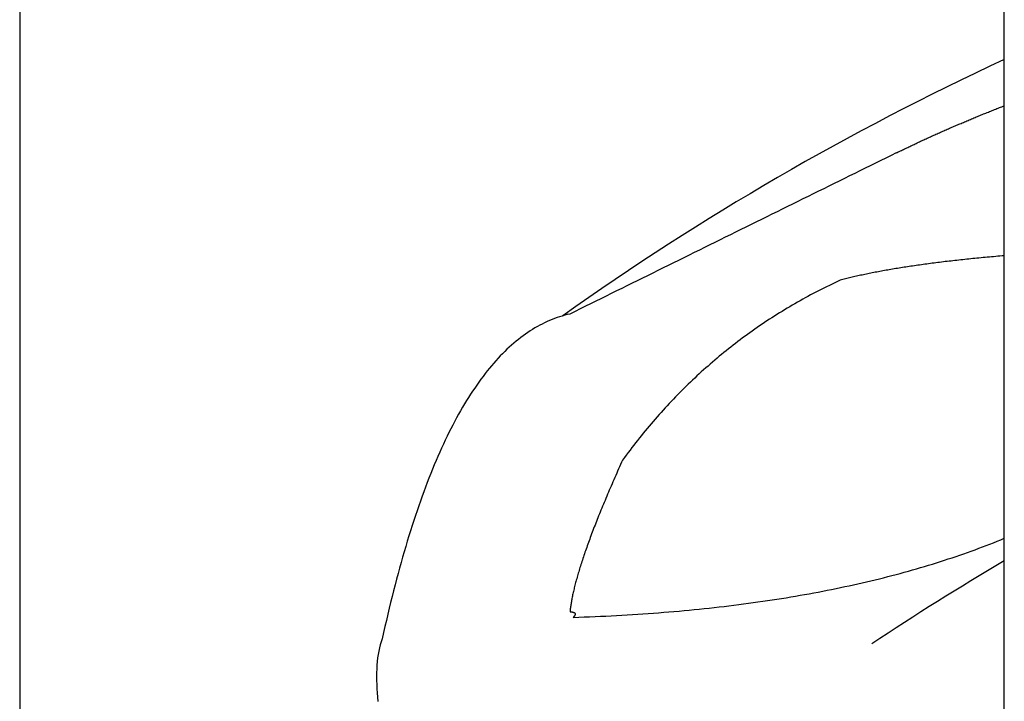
# Model space of a CAD drawing. Extents: x 1073 to 6773, y 6341 to 11366.
# Tile 4 of 58: x 1073 to 1473, y 8765 to 9042. Entities that reach past the tile are written whole.
import ezdxf

# ---------------------------------------------------------------- set-up
doc = ezdxf.new("R2010")
doc.units = 0
doc.layers.get('0').update_dxf_attribs({"linetype": 'CONTINUOUS'})
doc.layers.add('CAR', color=10, linetype='CONTINUOUS')

msp = doc.modelspace()

# ---------------------------------------------------------------- linework, layer by layer
for p, q in [((1072.77, 10865.9), (1072.77, 6515.9)), ((1472.77, 8758.02), (1472.77, 10083.02))]:
    msp.add_line(p, q)
at = {"layer": 'CAR'}
for points in [[(1428.86, 8987.61, 0), (1429.28, 8987.81, 0), (1429.7, 8988.02, 0), (1430.12, 8988.23, 0), (1430.55, 8988.43, 0), (1430.97, 8988.64, 0), (1431.4, 8988.85, 0), (1431.82, 8989.05, 0), (1432.25, 8989.26, 0), (1432.68, 8989.47, 0), (1433.11, 8989.67, 0), (1433.54, 8989.88, 0), (1433.97, 8990.08, 0), (1434.4, 8990.29, 0), (1434.83, 8990.5, 0), (1435.26, 8990.7, 0), (1435.7, 8990.91, 0), (1436.13, 8991.11, 0), (1436.57, 8991.32, 0), (1437.01, 8991.52, 0), (1437.44, 8991.73, 0), (1437.88, 8991.93, 0), (1438.32, 8992.14, 0), (1438.76, 8992.34, 0), (1439.2, 8992.55, 0), (1439.65, 8992.75, 0), (1440.09, 8992.96, 0), (1440.53, 8993.16, 0), (1440.98, 8993.36, 0), (1441.42, 8993.57, 0), (1441.87, 8993.77, 0), (1442.32, 8993.98, 0), (1442.76, 8994.18, 0), (1443.21, 8994.38, 0), (1443.66, 8994.59, 0), (1444.11, 8994.79, 0), (1444.57, 8994.99, 0), (1445.02, 8995.2, 0), (1445.47, 8995.4, 0), (1445.93, 8995.6, 0), (1446.38, 8995.81, 0), (1446.84, 8996.01, 0), (1447.29, 8996.21, 0), (1447.75, 8996.41, 0), (1448.21, 8996.62, 0), (1448.67, 8996.82, 0), (1449.13, 8997.02, 0), (1449.59, 8997.22, 0), (1450.06, 8997.43, 0), (1450.52, 8997.63, 0), (1450.98, 8997.83, 0), (1451.45, 8998.03, 0), (1451.91, 8998.23, 0), (1452.38, 8998.43, 0), (1452.85, 8998.64, 0), (1453.32, 8998.84, 0), (1453.78, 8999.04, 0), (1454.26, 8999.24, 0), (1454.73, 8999.44, 0), (1455.2, 8999.64, 0), (1455.67, 8999.84, 0), (1456.14, 9000.04, 0), (1456.62, 9000.24, 0), (1457.09, 9000.44, 0), (1457.57, 9000.64, 0), (1458.05, 9000.84, 0), (1458.53, 9001.04, 0), (1459.01, 9001.24, 0), (1459.49, 9001.44, 0), (1459.97, 9001.64, 0), (1460.45, 9001.84, 0), (1460.93, 9002.04, 0), (1461.41, 9002.24, 0), (1461.9, 9002.44, 0), (1462.38, 9002.64, 0), (1462.87, 9002.84, 0), (1463.36, 9003.04, 0), (1463.84, 9003.24, 0), (1464.33, 9003.44, 0), (1464.82, 9003.64, 0), (1465.31, 9003.84, 0), (1465.8, 9004.03, 0), (1466.3, 9004.23, 0), (1466.79, 9004.43, 0), (1467.28, 9004.63, 0), (1467.78, 9004.83, 0), (1468.27, 9005.03, 0), (1468.77, 9005.22, 0), (1469.27, 9005.42, 0), (1469.77, 9005.62, 0), (1470.27, 9005.82, 0), (1470.77, 9006.01, 0), (1471.27, 9006.21, 0), (1471.77, 9006.41, 0), (1472.27, 9006.61, 0), (1472.77, 9006.8, 0)], [(1428.86, 8987.61, 0), (1426.75, 8986.57, 0), (1424.65, 8985.53, 0), (1422.55, 8984.49, 0), (1420.44, 8983.45, 0), (1418.34, 8982.42, 0), (1416.23, 8981.38, 0), (1414.13, 8980.34, 0), (1412.02, 8979.3, 0), (1409.92, 8978.26, 0), (1407.82, 8977.23, 0), (1405.71, 8976.19, 0), (1403.61, 8975.15, 0), (1401.5, 8974.11, 0), (1399.4, 8973.07, 0), (1397.29, 8972.03, 0), (1395.19, 8971, 0), (1393.09, 8969.96, 0), (1390.98, 8968.92, 0), (1388.88, 8967.88, 0), (1386.77, 8966.84, 0), (1384.67, 8965.81, 0), (1382.56, 8964.77, 0), (1380.46, 8963.73, 0), (1378.35, 8962.69, 0), (1376.25, 8961.65, 0), (1374.15, 8960.61, 0), (1372.04, 8959.58, 0), (1369.94, 8958.54, 0), (1367.83, 8957.5, 0), (1365.73, 8956.46, 0), (1363.62, 8955.42, 0), (1361.52, 8954.39, 0), (1359.42, 8953.35, 0), (1357.31, 8952.31, 0), (1355.21, 8951.27, 0), (1353.1, 8950.23, 0), (1351, 8949.19, 0), (1348.89, 8948.16, 0), (1346.79, 8947.12, 0), (1344.69, 8946.08, 0), (1342.58, 8945.04, 0), (1340.48, 8944, 0), (1338.37, 8942.97, 0), (1336.27, 8941.93, 0), (1334.16, 8940.89, 0), (1332.06, 8939.85, 0), (1329.95, 8938.81, 0), (1327.85, 8937.77, 0), (1325.75, 8936.74, 0), (1323.64, 8935.7, 0), (1321.54, 8934.66, 0), (1319.43, 8933.62, 0), (1317.33, 8932.58, 0), (1315.22, 8931.55, 0), (1313.12, 8930.51, 0), (1311.02, 8929.47, 0), (1308.91, 8928.43, 0), (1306.81, 8927.39, 0), (1304.7, 8926.35, 0), (1302.6, 8925.32, 0), (1300.49, 8924.28, 0), (1298.39, 8923.24, 0), (1296.29, 8922.2, 0)], [(1472.77, 8945.85, 0), (1471.9, 8945.78, 0), (1471.02, 8945.7, 0), (1470.15, 8945.63, 0), (1469.28, 8945.55, 0), (1468.42, 8945.48, 0), (1467.55, 8945.4, 0), (1466.7, 8945.32, 0), (1465.84, 8945.24, 0), (1465, 8945.17, 0), (1464.15, 8945.09, 0), (1463.31, 8945.01, 0), (1462.47, 8944.93, 0), (1461.64, 8944.85, 0), (1460.81, 8944.76, 0), (1459.98, 8944.68, 0), (1459.16, 8944.6, 0), (1458.34, 8944.51, 0), (1457.52, 8944.43, 0), (1456.71, 8944.34, 0), (1455.9, 8944.26, 0), (1455.1, 8944.17, 0), (1454.3, 8944.08, 0), (1453.5, 8944, 0), (1452.71, 8943.91, 0), (1451.92, 8943.82, 0), (1451.14, 8943.73, 0), (1450.36, 8943.64, 0), (1449.58, 8943.55, 0), (1448.81, 8943.46, 0), (1448.04, 8943.36, 0), (1447.27, 8943.27, 0), (1446.51, 8943.18, 0), (1445.75, 8943.08, 0), (1445, 8942.99, 0), (1444.25, 8942.89, 0), (1443.5, 8942.8, 0), (1442.76, 8942.7, 0), (1442.02, 8942.6, 0), (1441.28, 8942.5, 0), (1440.55, 8942.41, 0), (1439.82, 8942.31, 0), (1439.1, 8942.21, 0), (1438.38, 8942.1, 0), (1437.66, 8942, 0), (1436.95, 8941.9, 0), (1436.24, 8941.8, 0), (1435.54, 8941.69, 0), (1434.83, 8941.59, 0), (1434.14, 8941.49, 0), (1433.44, 8941.38, 0), (1432.75, 8941.27, 0), (1432.07, 8941.17, 0), (1431.38, 8941.06, 0), (1430.71, 8940.95, 0), (1430.03, 8940.84, 0), (1429.36, 8940.73, 0), (1428.69, 8940.62, 0), (1428.03, 8940.51, 0), (1427.37, 8940.4, 0), (1426.71, 8940.29, 0), (1426.06, 8940.18, 0), (1425.41, 8940.06, 0), (1424.77, 8939.95, 0), (1424.13, 8939.84, 0), (1423.49, 8939.72, 0), (1422.86, 8939.6, 0), (1422.23, 8939.49, 0), (1421.6, 8939.37, 0), (1420.98, 8939.25, 0), (1420.36, 8939.13, 0), (1419.75, 8939.01, 0), (1419.14, 8938.89, 0), (1418.53, 8938.77, 0), (1417.93, 8938.65, 0), (1417.33, 8938.53, 0), (1416.74, 8938.41, 0), (1416.14, 8938.29, 0), (1415.56, 8938.16, 0), (1414.97, 8938.04, 0), (1414.39, 8937.91, 0), (1413.82, 8937.79, 0), (1413.25, 8937.66, 0), (1412.68, 8937.53, 0), (1412.11, 8937.41, 0), (1411.55, 8937.28, 0), (1410.99, 8937.15, 0), (1410.44, 8937.02, 0), (1409.89, 8936.89, 0), (1409.34, 8936.76, 0), (1408.8, 8936.62, 0), (1408.26, 8936.49, 0), (1407.73, 8936.36, 0), (1407.2, 8936.23, 0), (1406.67, 8936.09, 0), (1406.15, 8935.96, 0)], [(1406.15, 8935.96, 0), (1405.03, 8935.44, 0), (1403.92, 8934.91, 0), (1402.81, 8934.38, 0), (1401.7, 8933.84, 0), (1400.6, 8933.3, 0), (1399.5, 8932.75, 0), (1398.41, 8932.2, 0), (1397.32, 8931.64, 0), (1396.24, 8931.08, 0), (1395.15, 8930.51, 0), (1394.08, 8929.94, 0), (1393, 8929.36, 0), (1391.93, 8928.78, 0), (1390.87, 8928.19, 0), (1389.81, 8927.59, 0), (1388.75, 8926.99, 0), (1387.69, 8926.39, 0), (1386.64, 8925.78, 0), (1385.6, 8925.16, 0), (1384.56, 8924.54, 0), (1383.52, 8923.92, 0), (1382.49, 8923.28, 0), (1381.46, 8922.65, 0), (1380.43, 8922, 0), (1379.41, 8921.36, 0), (1378.39, 8920.7, 0), (1377.37, 8920.05, 0), (1376.36, 8919.38, 0), (1375.36, 8918.71, 0), (1374.36, 8918.04, 0), (1373.36, 8917.36, 0), (1372.36, 8916.68, 0), (1371.37, 8915.99, 0), (1370.39, 8915.29, 0), (1369.4, 8914.59, 0), (1368.43, 8913.89, 0), (1367.45, 8913.18, 0), (1366.48, 8912.46, 0), (1365.51, 8911.74, 0), (1364.55, 8911.01, 0), (1363.59, 8910.28, 0), (1362.64, 8909.54, 0), (1361.69, 8908.8, 0), (1360.74, 8908.05, 0), (1359.8, 8907.3, 0), (1358.86, 8906.54, 0), (1357.92, 8905.78, 0), (1356.99, 8905.01, 0), (1356.07, 8904.23, 0), (1355.14, 8903.45, 0), (1354.22, 8902.67, 0), (1353.31, 8901.88, 0), (1352.4, 8901.08, 0), (1351.49, 8900.28, 0), (1350.59, 8899.48, 0), (1349.69, 8898.67, 0), (1348.79, 8897.85, 0), (1347.9, 8897.03, 0), (1347.02, 8896.2, 0), (1346.13, 8895.37, 0), (1345.25, 8894.53, 0), (1344.38, 8893.69, 0), (1343.51, 8892.84, 0), (1342.64, 8891.98, 0), (1341.78, 8891.13, 0), (1340.92, 8890.26, 0), (1340.06, 8889.39, 0), (1339.21, 8888.52, 0), (1338.36, 8887.64, 0), (1337.52, 8886.75, 0), (1336.68, 8885.86, 0), (1335.84, 8884.97, 0), (1335.01, 8884.06, 0), (1334.18, 8883.16, 0), (1333.36, 8882.25, 0), (1332.54, 8881.33, 0), (1331.72, 8880.41, 0), (1330.91, 8879.48, 0), (1330.1, 8878.55, 0), (1329.3, 8877.61, 0), (1328.5, 8876.66, 0), (1327.7, 8875.72, 0), (1326.91, 8874.76, 0), (1326.12, 8873.8, 0), (1325.34, 8872.84, 0), (1324.56, 8871.87, 0), (1323.78, 8870.89, 0), (1323.01, 8869.91, 0), (1322.24, 8868.93, 0), (1321.48, 8867.94, 0), (1320.72, 8866.94, 0), (1319.96, 8865.94, 0), (1319.21, 8864.93, 0), (1318.46, 8863.92, 0), (1317.72, 8862.9, 0)], [(1296.29, 8922.2, 0), (1295.24, 8921.95, 0), (1294.2, 8921.68, 0), (1293.16, 8921.39, 0), (1292.13, 8921.06, 0), (1291.1, 8920.72, 0), (1290.08, 8920.35, 0), (1289.06, 8919.96, 0), (1288.05, 8919.54, 0), (1287.04, 8919.1, 0), (1286.04, 8918.63, 0), (1285.05, 8918.14, 0), (1284.06, 8917.63, 0), (1283.07, 8917.09, 0), (1282.09, 8916.52, 0), (1281.12, 8915.94, 0), (1280.15, 8915.32, 0), (1279.18, 8914.69, 0), (1278.22, 8914.03, 0), (1277.27, 8913.34, 0), (1276.32, 8912.63, 0), (1275.38, 8911.9, 0), (1274.44, 8911.14, 0), (1273.51, 8910.36, 0), (1272.58, 8909.55, 0), (1271.66, 8908.72, 0), (1270.74, 8907.87, 0), (1269.83, 8906.99, 0), (1268.92, 8906.09, 0), (1268.02, 8905.16, 0), (1267.12, 8904.21, 0), (1266.23, 8903.23, 0), (1265.35, 8902.23, 0), (1264.47, 8901.21, 0), (1263.59, 8900.16, 0), (1262.72, 8899.08, 0), (1261.85, 8897.99, 0), (1261, 8896.86, 0), (1260.14, 8895.72, 0), (1259.29, 8894.55, 0), (1258.45, 8893.35, 0), (1257.61, 8892.13, 0), (1256.77, 8890.89, 0), (1255.95, 8889.62, 0), (1255.12, 8888.33, 0), (1254.3, 8887.02, 0), (1253.49, 8885.67, 0), (1252.68, 8884.31, 0), (1251.88, 8882.92, 0), (1251.08, 8881.51, 0), (1250.29, 8880.07, 0), (1249.51, 8878.61, 0), (1248.72, 8877.12, 0), (1247.95, 8875.61, 0), (1247.18, 8874.08, 0), (1246.41, 8872.52, 0), (1245.65, 8870.94, 0), (1244.89, 8869.33, 0), (1244.14, 8867.7, 0), (1243.4, 8866.04, 0), (1242.66, 8864.36, 0), (1241.92, 8862.66, 0), (1241.2, 8860.93, 0), (1240.47, 8859.17, 0), (1239.75, 8857.4, 0), (1239.04, 8855.59, 0), (1238.33, 8853.77, 0), (1237.63, 8851.92, 0), (1236.93, 8850.04, 0), (1236.24, 8848.15, 0), (1235.55, 8846.22, 0), (1234.87, 8844.27, 0), (1234.19, 8842.3, 0), (1233.52, 8840.31, 0), (1232.85, 8838.29, 0), (1232.19, 8836.24, 0), (1231.53, 8834.17, 0), (1230.88, 8832.08, 0), (1230.24, 8829.96, 0), (1229.59, 8827.82, 0), (1228.96, 8825.66, 0), (1228.33, 8823.47, 0), (1227.7, 8821.25, 0), (1227.08, 8819.01, 0), (1226.47, 8816.75, 0), (1225.86, 8814.46, 0), (1225.26, 8812.15, 0), (1224.66, 8809.82, 0), (1224.06, 8807.46, 0), (1223.48, 8805.07, 0), (1222.89, 8802.66, 0), (1222.31, 8800.23, 0), (1221.74, 8797.77, 0), (1221.17, 8795.29, 0), (1220.61, 8792.78, 0), (1220.05, 8790.25, 0)], [(1317.72, 8862.9, 0), (1317.31, 8861.99, 0), (1316.9, 8861.08, 0), (1316.49, 8860.18, 0), (1316.09, 8859.28, 0), (1315.7, 8858.39, 0), (1315.3, 8857.51, 0), (1314.92, 8856.63, 0), (1314.53, 8855.76, 0), (1314.15, 8854.89, 0), (1313.77, 8854.03, 0), (1313.4, 8853.17, 0), (1313.03, 8852.32, 0), (1312.67, 8851.47, 0), (1312.31, 8850.63, 0), (1311.95, 8849.8, 0), (1311.6, 8848.97, 0), (1311.25, 8848.15, 0), (1310.91, 8847.33, 0), (1310.57, 8846.52, 0), (1310.23, 8845.71, 0), (1309.9, 8844.91, 0), (1309.57, 8844.12, 0), (1309.24, 8843.33, 0), (1308.92, 8842.55, 0), (1308.61, 8841.77, 0), (1308.29, 8841, 0), (1307.98, 8840.23, 0), (1307.68, 8839.47, 0), (1307.38, 8838.71, 0), (1307.08, 8837.96, 0), (1306.79, 8837.22, 0), (1306.5, 8836.48, 0), (1306.22, 8835.75, 0), (1305.93, 8835.02, 0), (1305.66, 8834.3, 0), (1305.38, 8833.58, 0), (1305.12, 8832.87, 0), (1304.85, 8832.16, 0), (1304.59, 8831.47, 0), (1304.33, 8830.77, 0), (1304.08, 8830.08, 0), (1303.83, 8829.4, 0), (1303.59, 8828.72, 0), (1303.35, 8828.05, 0), (1303.11, 8827.39, 0), (1302.88, 8826.73, 0), (1302.65, 8826.07, 0), (1302.42, 8825.42, 0), (1302.2, 8824.78, 0), (1301.98, 8824.14, 0), (1301.77, 8823.51, 0), (1301.56, 8822.88, 0), (1301.36, 8822.26, 0), (1301.16, 8821.65, 0), (1300.96, 8821.04, 0), (1300.77, 8820.43, 0), (1300.58, 8819.84, 0), (1300.39, 8819.24, 0), (1300.21, 8818.66, 0), (1300.03, 8818.07, 0), (1299.86, 8817.5, 0), (1299.69, 8816.93, 0), (1299.52, 8816.36, 0), (1299.36, 8815.8, 0), (1299.21, 8815.25, 0), (1299.05, 8814.7, 0), (1298.9, 8814.16, 0), (1298.76, 8813.62, 0), (1298.62, 8813.09, 0), (1298.48, 8812.57, 0), (1298.35, 8812.05, 0), (1298.22, 8811.53, 0), (1298.09, 8811.02, 0), (1297.97, 8810.52, 0), (1297.85, 8810.02, 0), (1297.74, 8809.53, 0), (1297.63, 8809.05, 0), (1297.52, 8808.57, 0), (1297.42, 8808.09, 0), (1297.33, 8807.62, 0), (1297.23, 8807.16, 0), (1297.14, 8806.7, 0), (1297.06, 8806.25, 0), (1296.98, 8805.8, 0), (1296.9, 8805.36, 0), (1296.82, 8804.92, 0), (1296.75, 8804.49, 0), (1296.69, 8804.07, 0), (1296.63, 8803.65, 0), (1296.57, 8803.24, 0), (1296.52, 8802.83, 0), (1296.47, 8802.43, 0), (1296.42, 8802.03, 0), (1296.38, 8801.64, 0), (1296.34, 8801.26, 0)], [(1297.66, 8798.98, 0), (1299.89, 8799.06, 0), (1302.11, 8799.14, 0), (1304.32, 8799.23, 0), (1306.52, 8799.32, 0), (1308.71, 8799.42, 0), (1310.9, 8799.52, 0), (1313.08, 8799.63, 0), (1315.25, 8799.75, 0), (1317.41, 8799.87, 0), (1319.56, 8800, 0), (1321.7, 8800.13, 0), (1323.84, 8800.27, 0), (1325.97, 8800.41, 0), (1328.09, 8800.56, 0), (1330.2, 8800.71, 0), (1332.31, 8800.87, 0), (1334.4, 8801.04, 0), (1336.49, 8801.21, 0), (1338.57, 8801.39, 0), (1340.64, 8801.57, 0), (1342.71, 8801.76, 0), (1344.76, 8801.95, 0), (1346.81, 8802.15, 0), (1348.85, 8802.36, 0), (1350.88, 8802.57, 0), (1352.9, 8802.78, 0), (1354.92, 8803, 0), (1356.92, 8803.23, 0), (1358.92, 8803.46, 0), (1360.91, 8803.7, 0), (1362.89, 8803.94, 0), (1364.87, 8804.19, 0), (1366.83, 8804.45, 0), (1368.79, 8804.71, 0), (1370.74, 8804.98, 0), (1372.68, 8805.25, 0), (1374.61, 8805.52, 0), (1376.54, 8805.81, 0), (1378.45, 8806.09, 0), (1380.36, 8806.39, 0), (1382.26, 8806.69, 0), (1384.16, 8806.99, 0), (1386.04, 8807.3, 0), (1387.92, 8807.62, 0), (1389.78, 8807.94, 0), (1391.64, 8808.27, 0), (1393.49, 8808.6, 0), (1395.34, 8808.94, 0), (1397.17, 8809.28, 0), (1399, 8809.63, 0), (1400.82, 8809.99, 0), (1402.63, 8810.35, 0), (1404.43, 8810.71, 0), (1406.23, 8811.08, 0), (1408.01, 8811.46, 0), (1409.79, 8811.84, 0), (1411.56, 8812.23, 0), (1413.32, 8812.63, 0), (1415.08, 8813.02, 0), (1416.82, 8813.43, 0), (1418.56, 8813.84, 0), (1420.29, 8814.26, 0), (1422.01, 8814.68, 0), (1423.72, 8815.1, 0), (1425.43, 8815.54, 0), (1427.12, 8815.98, 0), (1428.81, 8816.42, 0), (1430.49, 8816.87, 0), (1432.16, 8817.32, 0), (1433.83, 8817.78, 0), (1435.48, 8818.25, 0), (1437.13, 8818.72, 0), (1438.77, 8819.2, 0), (1440.4, 8819.68, 0), (1442.02, 8820.17, 0), (1443.64, 8820.66, 0), (1445.25, 8821.16, 0), (1446.85, 8821.67, 0), (1448.44, 8822.18, 0), (1450.02, 8822.7, 0), (1451.59, 8823.22, 0), (1453.16, 8823.74, 0), (1454.72, 8824.28, 0), (1456.27, 8824.82, 0), (1457.81, 8825.36, 0), (1459.34, 8825.91, 0), (1460.87, 8826.46, 0), (1462.38, 8827.03, 0), (1463.89, 8827.59, 0), (1465.39, 8828.16, 0), (1466.89, 8828.74, 0), (1468.37, 8829.32, 0), (1469.85, 8829.91, 0), (1471.31, 8830.51, 0), (1472.77, 8831.11, 0)], [(1296.34, 8801.26, 0), (1296.41, 8801.25, 0), (1296.48, 8801.25, 0), (1296.55, 8801.25, 0), (1296.62, 8801.24, 0), (1296.68, 8801.24, 0), (1296.74, 8801.23, 0), (1296.81, 8801.23, 0), (1296.87, 8801.22, 0), (1296.93, 8801.22, 0), (1296.99, 8801.21, 0), (1297.05, 8801.2, 0), (1297.1, 8801.2, 0), (1297.16, 8801.19, 0), (1297.21, 8801.18, 0), (1297.27, 8801.17, 0), (1297.32, 8801.16, 0), (1297.37, 8801.15, 0), (1297.42, 8801.14, 0), (1297.47, 8801.13, 0), (1297.52, 8801.12, 0), (1297.56, 8801.11, 0), (1297.61, 8801.1, 0), (1297.65, 8801.09, 0), (1297.69, 8801.07, 0), (1297.74, 8801.06, 0), (1297.78, 8801.05, 0), (1297.82, 8801.03, 0), (1297.85, 8801.02, 0), (1297.89, 8801, 0), (1297.93, 8800.99, 0), (1297.96, 8800.97, 0), (1297.99, 8800.95, 0), (1298.02, 8800.94, 0), (1298.06, 8800.92, 0), (1298.08, 8800.9, 0), (1298.11, 8800.88, 0), (1298.14, 8800.86, 0), (1298.17, 8800.84, 0), (1298.19, 8800.82, 0), (1298.21, 8800.8, 0), (1298.24, 8800.78, 0), (1298.26, 8800.76, 0), (1298.28, 8800.74, 0), (1298.3, 8800.72, 0), (1298.31, 8800.7, 0), (1298.33, 8800.67, 0), (1298.34, 8800.65, 0), (1298.36, 8800.63, 0), (1298.37, 8800.6, 0), (1298.38, 8800.58, 0), (1298.39, 8800.55, 0), (1298.4, 8800.53, 0), (1298.41, 8800.5, 0), (1298.42, 8800.47, 0), (1298.42, 8800.45, 0), (1298.43, 8800.42, 0), (1298.43, 8800.39, 0), (1298.43, 8800.36, 0), (1298.43, 8800.33, 0), (1298.43, 8800.3, 0), (1298.43, 8800.27, 0), (1298.43, 8800.24, 0), (1298.42, 8800.21, 0), (1298.42, 8800.18, 0), (1298.41, 8800.15, 0), (1298.4, 8800.12, 0), (1298.39, 8800.08, 0), (1298.38, 8800.05, 0), (1298.37, 8800.02, 0), (1298.36, 8799.98, 0), (1298.35, 8799.95, 0), (1298.33, 8799.91, 0), (1298.32, 8799.88, 0), (1298.3, 8799.84, 0), (1298.28, 8799.8, 0), (1298.26, 8799.77, 0), (1298.24, 8799.73, 0), (1298.22, 8799.69, 0), (1298.2, 8799.65, 0), (1298.17, 8799.62, 0), (1298.15, 8799.58, 0), (1298.12, 8799.54, 0), (1298.09, 8799.5, 0), (1298.06, 8799.46, 0), (1298.03, 8799.41, 0), (1298, 8799.37, 0), (1297.97, 8799.33, 0), (1297.93, 8799.29, 0), (1297.9, 8799.25, 0), (1297.86, 8799.2, 0), (1297.82, 8799.16, 0), (1297.78, 8799.11, 0), (1297.74, 8799.07, 0), (1297.7, 8799.02, 0), (1297.66, 8798.98, 0)], [(1220.05, 8790.25, 0), (1219.64, 8789.07, 0), (1219.27, 8787.84, 0), (1218.94, 8786.57, 0), (1218.65, 8785.25, 0), (1218.41, 8783.9, 0), (1218.2, 8782.5, 0), (1218.04, 8781.06, 0), (1217.91, 8779.58, 0), (1217.82, 8778.07, 0), (1217.76, 8776.52, 0), (1217.74, 8774.94, 0), (1217.76, 8773.32, 0), (1217.81, 8771.67, 0), (1217.89, 8769.99, 0), (1218, 8768.28, 0), (1218.14, 8766.54, 0), (1218.32, 8764.77, 0)]]:
    msp.add_polyline3d(points, dxfattribs=at)
for centre, radius, start, end in [((1943.9, 8006.86), 1122.35, 114.8199, 125.42387), ((2051.44, 7838.34), 1141.19, 120.4692, 123.65736)]:
    msp.add_arc(centre, radius, start, end, dxfattribs=at)

doc.saveas('drawing.dxf')
